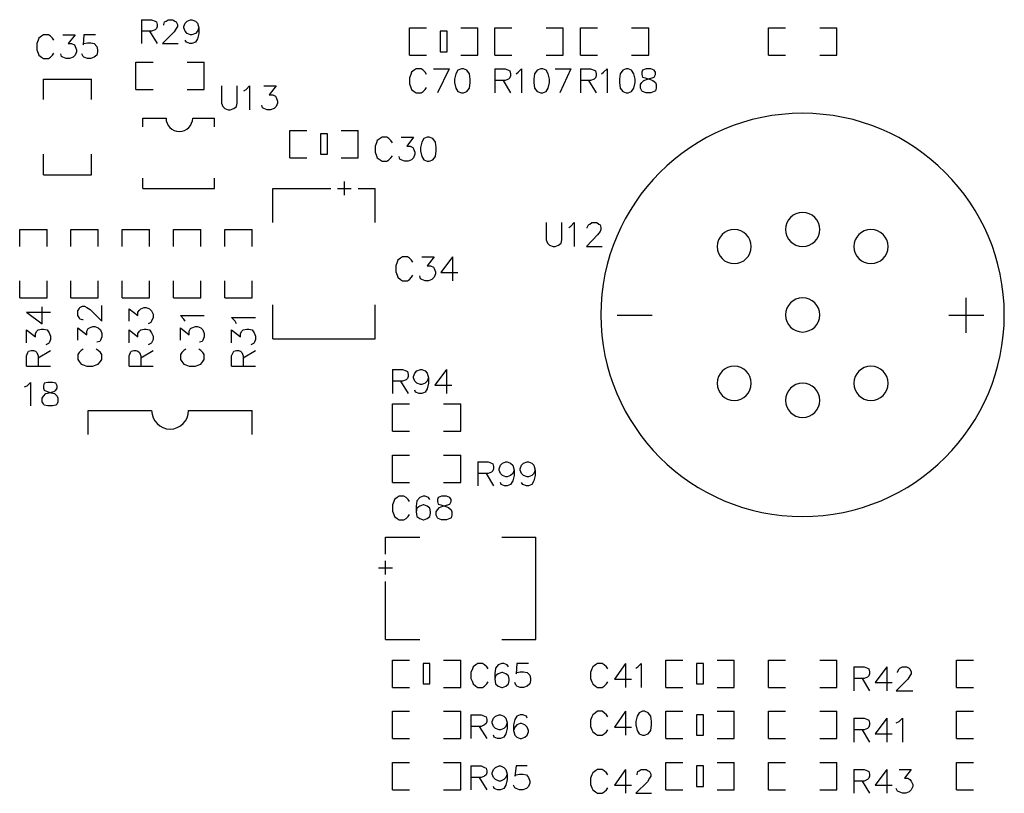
# Model space of a CAD drawing. Extents: x 38.11 to 42.78, y 50.2 to 57.
# Tile 4 of 24: x 40.18 to 41.62, y 51.38 to 52.51. Entities that reach past the tile are written whole.
import ezdxf

# ---------------------------------------------------------------- set-up
doc = ezdxf.new("R2010")
doc.units = 0
doc.layers.get('0').update_dxf_attribs({"linetype": 'CONTINUOUS'})
doc.layers.add('gto', color=1, linetype='CONTINUOUS')

# ---------------------------------------------------------------- blocks, each defined once
blk = doc.blocks.new('D92')
blk.add_lwpolyline([(-0.005, -0.015), (0.005, -0.015), (0.005, 0.015), (-0.005, 0.015)], close=True)

msp = doc.modelspace()

# ---------------------------------------------------------------- linework, layer by layer
at = {"layer": 'gto', "color": 1}
for points in [[(40.358, 52.507), (40.358, 52.472)], [(40.358, 52.507), (40.373, 52.507), (40.378, 52.505), (40.38, 52.504), (40.381, 52.5), (40.381, 52.497), (40.38, 52.494), (40.378, 52.492), (40.373, 52.49), (40.358, 52.49)], [(40.391, 52.499), (40.391, 52.5), (40.392, 52.504), (40.394, 52.505), (40.397, 52.507), (40.404, 52.507), (40.407, 52.505), (40.409, 52.504), (40.411, 52.5), (40.411, 52.497), (40.409, 52.494), (40.406, 52.489), (40.389, 52.472), (40.412, 52.472)], [(40.442, 52.495), (40.44, 52.49), (40.437, 52.487), (40.432, 52.485), (40.43, 52.485), (40.425, 52.487), (40.422, 52.49), (40.42, 52.495), (40.42, 52.497), (40.422, 52.502), (40.425, 52.505), (40.43, 52.507), (40.432, 52.507), (40.437, 52.505), (40.44, 52.502), (40.442, 52.495), (40.442, 52.487), (40.44, 52.479), (40.437, 52.474), (40.432, 52.472), (40.429, 52.472), (40.424, 52.474), (40.422, 52.477)], [(40.37, 52.49), (40.381, 52.472)], [(40.75, 52.495), (40.775, 52.495)], [(40.75, 52.455), (40.75, 52.495)], [(40.825, 52.455), (40.85, 52.455), (40.85, 52.495)], [(40.825, 52.495), (40.85, 52.495)], [(40.875, 52.495), (40.9, 52.495)], [(40.875, 52.455), (40.875, 52.495)], [(40.95, 52.455), (40.975, 52.455), (40.975, 52.495)], [(40.95, 52.495), (40.975, 52.495)], [(41, 52.495), (41.025, 52.495)], [(41, 52.455), (41, 52.495)], [(41.075, 52.455), (41.1, 52.455), (41.1, 52.495)], [(41.075, 52.495), (41.1, 52.495)], [(41.275, 52.495), (41.3, 52.495)], [(41.275, 52.455), (41.275, 52.495)], [(41.35, 52.455), (41.375, 52.455), (41.375, 52.495)], [(41.35, 52.495), (41.375, 52.495)], [(40.23, 52.477), (40.228, 52.48), (40.225, 52.483), (40.222, 52.485), (40.215, 52.485), (40.212, 52.483), (40.208, 52.48), (40.207, 52.477), (40.205, 52.472), (40.205, 52.463), (40.207, 52.458), (40.208, 52.455), (40.212, 52.452), (40.215, 52.45), (40.222, 52.45), (40.225, 52.452), (40.228, 52.455), (40.23, 52.458)], [(40.243, 52.485), (40.261, 52.485), (40.251, 52.472), (40.256, 52.472), (40.26, 52.47), (40.261, 52.468), (40.263, 52.463), (40.263, 52.46), (40.261, 52.455), (40.258, 52.452), (40.253, 52.45), (40.248, 52.45), (40.243, 52.452), (40.241, 52.453), (40.24, 52.457)], [(40.291, 52.485), (40.274, 52.485), (40.273, 52.47), (40.274, 52.472), (40.279, 52.473), (40.284, 52.473), (40.289, 52.472), (40.293, 52.468), (40.294, 52.463), (40.294, 52.46), (40.293, 52.455), (40.289, 52.452), (40.284, 52.45), (40.279, 52.45), (40.274, 52.452), (40.273, 52.453), (40.271, 52.457)], [(40.35, 52.445), (40.375, 52.445)], [(40.35, 52.405), (40.35, 52.445)], [(40.425, 52.405), (40.45, 52.405), (40.45, 52.445)], [(40.425, 52.445), (40.45, 52.445)], [(40.75, 52.455), (40.775, 52.455)], [(40.875, 52.455), (40.9, 52.455)], [(41, 52.455), (41.025, 52.455)], [(41.275, 52.455), (41.3, 52.455)], [(40.775, 52.427), (40.773, 52.43), (40.77, 52.433), (40.767, 52.435), (40.76, 52.435), (40.757, 52.433), (40.753, 52.43), (40.752, 52.427), (40.75, 52.422), (40.75, 52.413), (40.752, 52.408), (40.753, 52.405), (40.757, 52.402), (40.76, 52.4), (40.767, 52.4), (40.77, 52.402), (40.773, 52.405), (40.775, 52.408)], [(40.785, 52.435), (40.808, 52.435)], [(40.808, 52.435), (40.791, 52.4)], [(40.826, 52.435), (40.821, 52.433), (40.818, 52.428), (40.816, 52.42), (40.816, 52.415), (40.818, 52.407), (40.821, 52.402), (40.826, 52.4), (40.829, 52.4), (40.834, 52.402), (40.838, 52.407), (40.839, 52.415), (40.839, 52.42), (40.838, 52.428), (40.834, 52.433), (40.829, 52.435), (40.826, 52.435)], [(40.875, 52.435), (40.875, 52.4)], [(40.875, 52.435), (40.89, 52.435), (40.895, 52.433), (40.897, 52.432), (40.898, 52.428), (40.898, 52.425), (40.897, 52.422), (40.895, 52.42), (40.89, 52.418), (40.875, 52.418)], [(40.906, 52.428), (40.909, 52.43), (40.914, 52.435), (40.914, 52.4)], [(40.942, 52.435), (40.937, 52.433), (40.933, 52.428), (40.932, 52.42), (40.932, 52.415), (40.933, 52.407), (40.937, 52.402), (40.942, 52.4), (40.945, 52.4), (40.95, 52.402), (40.953, 52.407), (40.955, 52.415), (40.955, 52.42), (40.953, 52.428), (40.95, 52.433), (40.945, 52.435), (40.942, 52.435)], [(40.963, 52.435), (40.986, 52.435)], [(40.986, 52.435), (40.97, 52.4)], [(41, 52.435), (41, 52.4)], [(41, 52.435), (41.015, 52.435), (41.02, 52.433), (41.022, 52.432), (41.023, 52.428), (41.023, 52.425), (41.022, 52.422), (41.02, 52.42), (41.015, 52.418), (41, 52.418)], [(41.031, 52.428), (41.034, 52.43), (41.039, 52.435), (41.039, 52.4)], [(41.067, 52.435), (41.062, 52.433), (41.058, 52.428), (41.057, 52.42), (41.057, 52.415), (41.058, 52.407), (41.062, 52.402), (41.067, 52.4), (41.07, 52.4), (41.075, 52.402), (41.078, 52.407), (41.08, 52.415), (41.08, 52.42), (41.078, 52.428), (41.075, 52.433), (41.07, 52.435), (41.067, 52.435)], [(41.096, 52.435), (41.091, 52.433), (41.09, 52.43), (41.09, 52.427), (41.091, 52.423), (41.095, 52.422), (41.101, 52.42), (41.106, 52.418), (41.11, 52.415), (41.111, 52.412), (41.111, 52.407), (41.11, 52.403), (41.108, 52.402), (41.103, 52.4), (41.096, 52.4), (41.091, 52.402), (41.09, 52.403), (41.088, 52.407), (41.088, 52.412), (41.09, 52.415), (41.093, 52.418), (41.098, 52.42), (41.105, 52.422), (41.108, 52.423), (41.11, 52.427), (41.11, 52.43), (41.108, 52.433), (41.103, 52.435), (41.096, 52.435)], [(40.215, 52.42), (40.285, 52.42)], [(40.215, 52.39), (40.215, 52.42)], [(40.285, 52.39), (40.285, 52.42)], [(40.887, 52.418), (40.898, 52.4)], [(41.012, 52.418), (41.023, 52.4)], [(40.35, 52.405), (40.375, 52.405)], [(40.475, 52.41), (40.475, 52.385), (40.477, 52.38), (40.48, 52.377), (40.485, 52.375), (40.488, 52.375), (40.493, 52.377), (40.497, 52.38), (40.498, 52.385), (40.498, 52.41)], [(40.508, 52.403), (40.511, 52.405), (40.516, 52.41), (40.516, 52.375)], [(40.537, 52.41), (40.555, 52.41), (40.545, 52.397), (40.55, 52.397), (40.554, 52.395), (40.555, 52.393), (40.557, 52.388), (40.557, 52.385), (40.555, 52.38), (40.552, 52.377), (40.547, 52.375), (40.542, 52.375), (40.537, 52.377), (40.535, 52.378), (40.534, 52.382)], [(40.36, 52.363), (40.394, 52.363)], [(40.36, 52.35), (40.36, 52.363)], [(40.433, 52.363), (40.465, 52.363)], [(40.465, 52.35), (40.465, 52.363)], [(40.575, 52.305), (40.575, 52.345), (40.6, 52.345)], [(40.65, 52.345), (40.675, 52.345)], [(40.675, 52.305), (40.675, 52.345)], [(40.725, 52.327), (40.723, 52.33), (40.72, 52.333), (40.717, 52.335), (40.71, 52.335), (40.707, 52.333), (40.703, 52.33), (40.702, 52.327), (40.7, 52.322), (40.7, 52.313), (40.702, 52.308), (40.703, 52.305), (40.707, 52.302), (40.71, 52.3), (40.717, 52.3), (40.72, 52.302), (40.723, 52.305), (40.725, 52.308)], [(40.738, 52.335), (40.756, 52.335), (40.746, 52.322), (40.751, 52.322), (40.755, 52.32), (40.756, 52.318), (40.758, 52.313), (40.758, 52.31), (40.756, 52.305), (40.753, 52.302), (40.748, 52.3), (40.743, 52.3), (40.738, 52.302), (40.736, 52.303), (40.735, 52.307)], [(40.776, 52.335), (40.771, 52.333), (40.768, 52.328), (40.766, 52.32), (40.766, 52.315), (40.768, 52.307), (40.771, 52.302), (40.776, 52.3), (40.779, 52.3), (40.784, 52.302), (40.788, 52.307), (40.789, 52.315), (40.789, 52.32), (40.788, 52.328), (40.784, 52.333), (40.779, 52.335), (40.776, 52.335)], [(40.215, 52.28), (40.215, 52.31)], [(40.215, 52.28), (40.285, 52.28), (40.285, 52.31)], [(40.575, 52.305), (40.6, 52.305)], [(40.65, 52.305), (40.675, 52.305)], [(40.36, 52.26), (40.36, 52.275)], [(40.465, 52.26), (40.465, 52.275)], [(40.36, 52.26), (40.465, 52.26)], [(40.55, 52.21), (40.55, 52.26)], [(40.55, 52.26), (40.635, 52.26)], [(40.645, 52.26), (40.665, 52.26)], [(40.655, 52.25), (40.655, 52.27)], [(40.675, 52.26), (40.7, 52.26)], [(40.7, 52.21), (40.7, 52.26)], [(40.7, 52.25), (40.7, 52.26)], [(40.95, 52.21), (40.95, 52.185), (40.952, 52.18), (40.955, 52.177), (40.96, 52.175), (40.963, 52.175), (40.968, 52.177), (40.972, 52.18), (40.973, 52.185), (40.973, 52.21)], [(40.983, 52.203), (40.986, 52.205), (40.991, 52.21), (40.991, 52.175)], [(41.01, 52.202), (41.01, 52.203), (41.012, 52.207), (41.014, 52.208), (41.017, 52.21), (41.024, 52.21), (41.027, 52.208), (41.029, 52.207), (41.03, 52.203), (41.03, 52.2), (41.029, 52.197), (41.025, 52.192), (41.009, 52.175), (41.032, 52.175)], [(40.18, 52.2), (40.22, 52.2)], [(40.18, 52.175), (40.18, 52.2)], [(40.22, 52.175), (40.22, 52.2)], [(40.255, 52.175), (40.255, 52.2), (40.295, 52.2)], [(40.295, 52.175), (40.295, 52.2)], [(40.33, 52.175), (40.33, 52.2), (40.37, 52.2)], [(40.37, 52.175), (40.37, 52.2)], [(40.405, 52.2), (40.445, 52.2)], [(40.405, 52.175), (40.405, 52.2)], [(40.445, 52.175), (40.445, 52.2)], [(40.48, 52.2), (40.52, 52.2)], [(40.48, 52.175), (40.48, 52.2)], [(40.52, 52.175), (40.52, 52.2)], [(40.755, 52.152), (40.753, 52.155), (40.75, 52.158), (40.747, 52.16), (40.74, 52.16), (40.737, 52.158), (40.733, 52.155), (40.732, 52.152), (40.73, 52.147), (40.73, 52.138), (40.732, 52.133), (40.733, 52.13), (40.737, 52.127), (40.74, 52.125), (40.747, 52.125), (40.75, 52.127), (40.753, 52.13), (40.755, 52.133)], [(40.768, 52.16), (40.786, 52.16), (40.776, 52.147), (40.781, 52.147), (40.785, 52.145), (40.786, 52.143), (40.788, 52.138), (40.788, 52.135), (40.786, 52.13), (40.783, 52.127), (40.778, 52.125), (40.773, 52.125), (40.768, 52.127), (40.766, 52.128), (40.765, 52.132)], [(40.813, 52.16), (40.796, 52.137), (40.821, 52.137)], [(40.813, 52.16), (40.813, 52.125)], [(40.18, 52.1), (40.18, 52.125)], [(40.18, 52.1), (40.22, 52.1), (40.22, 52.125)], [(40.255, 52.1), (40.255, 52.125)], [(40.295, 52.1), (40.295, 52.125)], [(40.33, 52.1), (40.33, 52.125)], [(40.37, 52.1), (40.37, 52.125)], [(40.405, 52.1), (40.405, 52.125)], [(40.405, 52.1), (40.445, 52.1), (40.445, 52.125)], [(40.48, 52.1), (40.48, 52.125)], [(40.48, 52.1), (40.52, 52.1), (40.52, 52.125)], [(40.255, 52.1), (40.295, 52.1)], [(40.33, 52.1), (40.37, 52.1)], [(41.564, 52.049), (41.564, 52.1)], [(40.19, 52.079), (40.213, 52.062), (40.213, 52.087)], [(40.273, 52.068), (40.272, 52.068), (40.268, 52.069), (40.267, 52.071), (40.265, 52.074), (40.265, 52.081), (40.267, 52.084), (40.268, 52.086), (40.272, 52.088), (40.275, 52.088), (40.278, 52.086), (40.283, 52.083), (40.3, 52.066), (40.3, 52.089)], [(40.34, 52.066), (40.34, 52.084), (40.353, 52.074), (40.353, 52.079), (40.355, 52.082), (40.357, 52.084), (40.362, 52.086), (40.365, 52.086), (40.37, 52.084), (40.373, 52.081), (40.375, 52.076), (40.375, 52.071), (40.373, 52.066), (40.372, 52.064), (40.368, 52.062)], [(40.55, 52.04), (40.55, 52.09)], [(40.7, 52.04), (40.7, 52.09)], [(40.19, 52.079), (40.225, 52.079)], [(40.422, 52.066), (40.42, 52.069), (40.415, 52.074), (40.45, 52.074)], [(40.497, 52.062), (40.495, 52.066), (40.49, 52.071), (40.525, 52.071)], [(41.105, 52.074), (41.054, 52.074)], [(41.59, 52.074), (41.539, 52.074)], [(40.265, 52.038), (40.265, 52.056), (40.278, 52.046), (40.278, 52.051), (40.28, 52.055), (40.282, 52.056), (40.287, 52.058), (40.29, 52.058), (40.295, 52.056), (40.298, 52.053), (40.3, 52.048), (40.3, 52.043), (40.298, 52.038), (40.297, 52.036), (40.293, 52.035)], [(40.415, 52.038), (40.415, 52.056), (40.428, 52.046), (40.428, 52.051), (40.43, 52.055), (40.432, 52.056), (40.437, 52.058), (40.44, 52.058), (40.445, 52.056), (40.448, 52.053), (40.45, 52.048), (40.45, 52.043), (40.448, 52.038), (40.447, 52.036), (40.443, 52.035)], [(40.19, 52.034), (40.19, 52.053), (40.203, 52.043), (40.203, 52.048), (40.205, 52.051), (40.207, 52.053), (40.212, 52.054), (40.215, 52.054), (40.22, 52.053), (40.223, 52.049), (40.225, 52.044), (40.225, 52.039), (40.223, 52.034), (40.222, 52.033), (40.218, 52.031)], [(40.34, 52.034), (40.34, 52.053), (40.353, 52.043), (40.353, 52.048), (40.355, 52.051), (40.357, 52.053), (40.362, 52.054), (40.365, 52.054), (40.37, 52.053), (40.373, 52.049), (40.375, 52.044), (40.375, 52.039), (40.373, 52.034), (40.372, 52.033), (40.368, 52.031)], [(40.49, 52.034), (40.49, 52.053), (40.503, 52.043), (40.503, 52.048), (40.505, 52.051), (40.507, 52.053), (40.512, 52.054), (40.515, 52.054), (40.52, 52.053), (40.523, 52.049), (40.525, 52.044), (40.525, 52.039), (40.523, 52.034), (40.522, 52.033), (40.518, 52.031)], [(40.55, 52.04), (40.7, 52.04)], [(40.19, 52), (40.19, 52.015), (40.192, 52.02), (40.193, 52.022), (40.197, 52.023), (40.2, 52.023), (40.203, 52.022), (40.205, 52.02), (40.207, 52.015), (40.207, 52)], [(40.207, 52.012), (40.225, 52.023)], [(40.273, 52.025), (40.27, 52.023), (40.267, 52.02), (40.265, 52.017), (40.265, 52.01), (40.267, 52.007), (40.27, 52.003), (40.273, 52.002), (40.278, 52), (40.287, 52), (40.292, 52.002), (40.295, 52.003), (40.298, 52.007), (40.3, 52.01), (40.3, 52.017), (40.298, 52.02), (40.295, 52.023), (40.292, 52.025)], [(40.34, 52), (40.34, 52.015), (40.342, 52.02), (40.343, 52.022), (40.347, 52.023), (40.35, 52.023), (40.353, 52.022), (40.355, 52.02), (40.357, 52.015), (40.357, 52)], [(40.357, 52.012), (40.375, 52.023)], [(40.423, 52.025), (40.42, 52.023), (40.417, 52.02), (40.415, 52.017), (40.415, 52.01), (40.417, 52.007), (40.42, 52.003), (40.423, 52.002), (40.428, 52), (40.437, 52), (40.442, 52.002), (40.445, 52.003), (40.448, 52.007), (40.45, 52.01), (40.45, 52.017), (40.448, 52.02), (40.445, 52.023), (40.442, 52.025)], [(40.49, 52), (40.49, 52.015), (40.492, 52.02), (40.493, 52.022), (40.497, 52.023), (40.5, 52.023), (40.503, 52.022), (40.505, 52.02), (40.507, 52.015), (40.507, 52)], [(40.507, 52.012), (40.525, 52.023)], [(40.19, 52), (40.225, 52)], [(40.34, 52), (40.375, 52)], [(40.49, 52), (40.525, 52)], [(40.725, 51.995), (40.725, 51.96)], [(40.725, 51.995), (40.74, 51.995), (40.745, 51.993), (40.747, 51.992), (40.748, 51.988), (40.748, 51.985), (40.747, 51.982), (40.745, 51.98), (40.74, 51.978), (40.725, 51.978)], [(40.778, 51.983), (40.776, 51.978), (40.773, 51.975), (40.768, 51.973), (40.766, 51.973), (40.761, 51.975), (40.758, 51.978), (40.756, 51.983), (40.756, 51.985), (40.758, 51.99), (40.761, 51.993), (40.766, 51.995), (40.768, 51.995), (40.773, 51.993), (40.776, 51.99), (40.778, 51.983), (40.778, 51.975), (40.776, 51.967), (40.773, 51.962), (40.768, 51.96), (40.764, 51.96), (40.759, 51.962), (40.758, 51.965)], [(40.804, 51.995), (40.787, 51.972), (40.812, 51.972)], [(40.804, 51.995), (40.804, 51.96)], [(40.187, 51.97), (40.191, 51.971), (40.196, 51.976), (40.196, 51.942)], [(40.221, 51.976), (40.216, 51.975), (40.215, 51.971), (40.215, 51.968), (40.216, 51.965), (40.22, 51.963), (40.226, 51.961), (40.231, 51.96), (40.235, 51.956), (40.236, 51.953), (40.236, 51.948), (40.235, 51.945), (40.233, 51.943), (40.228, 51.942), (40.221, 51.942), (40.216, 51.943), (40.215, 51.945), (40.213, 51.948), (40.213, 51.953), (40.215, 51.956), (40.218, 51.96), (40.223, 51.961), (40.23, 51.963), (40.233, 51.965), (40.235, 51.968), (40.235, 51.971), (40.233, 51.975), (40.228, 51.976), (40.221, 51.976)], [(40.737, 51.978), (40.748, 51.96)], [(40.725, 51.945), (40.75, 51.945)], [(40.725, 51.905), (40.725, 51.945)], [(40.8, 51.905), (40.825, 51.905), (40.825, 51.945)], [(40.8, 51.945), (40.825, 51.945)], [(40.28, 51.935), (40.373, 51.935)], [(40.28, 51.9), (40.28, 51.935)], [(40.427, 51.935), (40.52, 51.935)], [(40.52, 51.9), (40.52, 51.935)], [(40.725, 51.905), (40.75, 51.905)], [(40.725, 51.87), (40.75, 51.87)], [(40.725, 51.83), (40.725, 51.87)], [(40.8, 51.83), (40.825, 51.83), (40.825, 51.87)], [(40.8, 51.87), (40.825, 51.87)], [(40.85, 51.86), (40.85, 51.825)], [(40.85, 51.86), (40.865, 51.86), (40.87, 51.858), (40.872, 51.857), (40.873, 51.853), (40.873, 51.85), (40.872, 51.847), (40.87, 51.845), (40.865, 51.843), (40.85, 51.843)], [(40.903, 51.848), (40.901, 51.843), (40.898, 51.84), (40.893, 51.838), (40.891, 51.838), (40.886, 51.84), (40.883, 51.843), (40.881, 51.848), (40.881, 51.85), (40.883, 51.855), (40.886, 51.858), (40.891, 51.86), (40.893, 51.86), (40.898, 51.858), (40.901, 51.855), (40.903, 51.848), (40.903, 51.84), (40.901, 51.832), (40.898, 51.827), (40.893, 51.825), (40.889, 51.825), (40.884, 51.827), (40.883, 51.83)], [(40.934, 51.848), (40.932, 51.843), (40.929, 51.84), (40.924, 51.838), (40.922, 51.838), (40.917, 51.84), (40.914, 51.843), (40.912, 51.848), (40.912, 51.85), (40.914, 51.855), (40.917, 51.858), (40.922, 51.86), (40.924, 51.86), (40.929, 51.858), (40.932, 51.855), (40.934, 51.848), (40.934, 51.84), (40.932, 51.832), (40.929, 51.827), (40.924, 51.825), (40.921, 51.825), (40.916, 51.827), (40.914, 51.83)], [(40.862, 51.843), (40.873, 51.825)], [(40.725, 51.83), (40.75, 51.83)], [(40.75, 51.802), (40.748, 51.805), (40.745, 51.808), (40.742, 51.81), (40.735, 51.81), (40.732, 51.808), (40.728, 51.805), (40.727, 51.802), (40.725, 51.797), (40.725, 51.788), (40.727, 51.783), (40.728, 51.78), (40.732, 51.777), (40.735, 51.775), (40.742, 51.775), (40.745, 51.777), (40.748, 51.78), (40.75, 51.783)], [(40.78, 51.805), (40.778, 51.808), (40.773, 51.81), (40.77, 51.81), (40.765, 51.808), (40.761, 51.803), (40.76, 51.795), (40.76, 51.787), (40.761, 51.78), (40.765, 51.777), (40.77, 51.775), (40.771, 51.775), (40.776, 51.777), (40.78, 51.78), (40.781, 51.785), (40.781, 51.787), (40.78, 51.792), (40.776, 51.795), (40.771, 51.797), (40.77, 51.797), (40.765, 51.795), (40.761, 51.792), (40.76, 51.787)], [(40.797, 51.81), (40.792, 51.808), (40.791, 51.805), (40.791, 51.802), (40.792, 51.798), (40.796, 51.797), (40.802, 51.795), (40.807, 51.793), (40.811, 51.79), (40.812, 51.787), (40.812, 51.782), (40.811, 51.778), (40.809, 51.777), (40.804, 51.775), (40.797, 51.775), (40.792, 51.777), (40.791, 51.778), (40.789, 51.782), (40.789, 51.787), (40.791, 51.79), (40.794, 51.793), (40.799, 51.795), (40.806, 51.797), (40.809, 51.798), (40.811, 51.802), (40.811, 51.805), (40.809, 51.808), (40.804, 51.81), (40.797, 51.81)], [(40.715, 51.75), (40.725, 51.75)], [(40.715, 51.75), (40.765, 51.75)], [(40.715, 51.725), (40.715, 51.75)], [(40.885, 51.6), (40.935, 51.6), (40.935, 51.75)], [(40.885, 51.75), (40.935, 51.75)], [(40.715, 51.695), (40.715, 51.715)], [(40.705, 51.705), (40.725, 51.705)], [(40.715, 51.6), (40.715, 51.685)], [(40.715, 51.6), (40.765, 51.6)], [(40.725, 51.57), (40.75, 51.57)], [(40.725, 51.53), (40.725, 51.57)], [(40.8, 51.53), (40.825, 51.53), (40.825, 51.57)], [(40.8, 51.57), (40.825, 51.57)], [(41.125, 51.53), (41.125, 51.57), (41.15, 51.57)], [(41.2, 51.57), (41.225, 51.57)], [(41.225, 51.53), (41.225, 51.57)], [(41.275, 51.57), (41.3, 51.57)], [(41.275, 51.53), (41.275, 51.57)], [(41.35, 51.53), (41.375, 51.53), (41.375, 51.57)], [(41.35, 51.57), (41.375, 51.57)], [(41.55, 51.53), (41.55, 51.57), (41.575, 51.57)], [(40.865, 51.557), (40.863, 51.56), (40.86, 51.563), (40.857, 51.565), (40.85, 51.565), (40.847, 51.563), (40.843, 51.56), (40.842, 51.557), (40.84, 51.552), (40.84, 51.543), (40.842, 51.538), (40.843, 51.535), (40.847, 51.532), (40.85, 51.53), (40.857, 51.53), (40.86, 51.532), (40.863, 51.535), (40.865, 51.538)], [(40.895, 51.56), (40.893, 51.563), (40.888, 51.565), (40.885, 51.565), (40.88, 51.563), (40.876, 51.558), (40.875, 51.55), (40.875, 51.542), (40.876, 51.535), (40.88, 51.532), (40.885, 51.53), (40.886, 51.53), (40.891, 51.532), (40.895, 51.535), (40.896, 51.54), (40.896, 51.542), (40.895, 51.547), (40.891, 51.55), (40.886, 51.552), (40.885, 51.552), (40.88, 51.55), (40.876, 51.547), (40.875, 51.542)], [(40.924, 51.565), (40.907, 51.565), (40.906, 51.55), (40.907, 51.552), (40.912, 51.553), (40.917, 51.553), (40.922, 51.552), (40.926, 51.548), (40.927, 51.543), (40.927, 51.54), (40.926, 51.535), (40.922, 51.532), (40.917, 51.53), (40.912, 51.53), (40.907, 51.532), (40.906, 51.533), (40.904, 51.537)], [(41.04, 51.557), (41.038, 51.56), (41.035, 51.563), (41.032, 51.565), (41.025, 51.565), (41.022, 51.563), (41.018, 51.56), (41.017, 51.557), (41.015, 51.552), (41.015, 51.543), (41.017, 51.538), (41.018, 51.535), (41.022, 51.532), (41.025, 51.53), (41.032, 51.53), (41.035, 51.532), (41.038, 51.535), (41.04, 51.538)], [(41.066, 51.565), (41.05, 51.542), (41.075, 51.542)], [(41.066, 51.565), (41.066, 51.53)], [(41.081, 51.558), (41.084, 51.56), (41.089, 51.565), (41.089, 51.53)], [(41.4, 51.56), (41.4, 51.525)], [(41.4, 51.56), (41.415, 51.56), (41.42, 51.558), (41.422, 51.557), (41.423, 51.553), (41.423, 51.55), (41.422, 51.547), (41.42, 51.545), (41.415, 51.543), (41.4, 51.543)], [(41.448, 51.56), (41.431, 51.537), (41.456, 51.537)], [(41.448, 51.56), (41.448, 51.525)], [(41.464, 51.552), (41.464, 51.553), (41.466, 51.557), (41.467, 51.558), (41.471, 51.56), (41.477, 51.56), (41.481, 51.558), (41.482, 51.557), (41.484, 51.553), (41.484, 51.55), (41.482, 51.547), (41.479, 51.542), (41.462, 51.525), (41.486, 51.525)], [(41.412, 51.543), (41.423, 51.525)], [(40.725, 51.53), (40.75, 51.53)], [(41.125, 51.53), (41.15, 51.53)], [(41.2, 51.53), (41.225, 51.53)], [(41.275, 51.53), (41.3, 51.53)], [(41.55, 51.53), (41.575, 51.53)], [(40.725, 51.495), (40.75, 51.495)], [(40.725, 51.455), (40.725, 51.495)], [(40.8, 51.455), (40.825, 51.455), (40.825, 51.495)], [(40.8, 51.495), (40.825, 51.495)], [(41.04, 51.487), (41.038, 51.49), (41.035, 51.493), (41.032, 51.495), (41.025, 51.495), (41.022, 51.493), (41.018, 51.49), (41.017, 51.487), (41.015, 51.482), (41.015, 51.473), (41.017, 51.468), (41.018, 51.465), (41.022, 51.462), (41.025, 51.46), (41.032, 51.46), (41.035, 51.462), (41.038, 51.465), (41.04, 51.468)], [(41.066, 51.495), (41.05, 51.472), (41.075, 51.472)], [(41.066, 51.495), (41.066, 51.46)], [(41.091, 51.495), (41.086, 51.493), (41.083, 51.488), (41.081, 51.48), (41.081, 51.475), (41.083, 51.467), (41.086, 51.462), (41.091, 51.46), (41.094, 51.46), (41.099, 51.462), (41.103, 51.467), (41.104, 51.475), (41.104, 51.48), (41.103, 51.488), (41.099, 51.493), (41.094, 51.495), (41.091, 51.495)], [(41.125, 51.495), (41.15, 51.495)], [(41.125, 51.455), (41.125, 51.495)], [(41.2, 51.455), (41.225, 51.455), (41.225, 51.495)], [(41.2, 51.495), (41.225, 51.495)], [(41.275, 51.495), (41.3, 51.495)], [(41.275, 51.455), (41.275, 51.495)], [(41.35, 51.455), (41.375, 51.455), (41.375, 51.495)], [(41.35, 51.495), (41.375, 51.495)], [(41.55, 51.455), (41.55, 51.495), (41.575, 51.495)], [(40.84, 51.49), (40.84, 51.455)], [(40.84, 51.49), (40.855, 51.49), (40.86, 51.488), (40.862, 51.487), (40.863, 51.483), (40.863, 51.48), (40.862, 51.477), (40.86, 51.475), (40.855, 51.473), (40.84, 51.473)], [(40.893, 51.478), (40.891, 51.473), (40.888, 51.47), (40.883, 51.468), (40.881, 51.468), (40.876, 51.47), (40.873, 51.473), (40.871, 51.478), (40.871, 51.48), (40.873, 51.485), (40.876, 51.488), (40.881, 51.49), (40.883, 51.49), (40.888, 51.488), (40.891, 51.485), (40.893, 51.478), (40.893, 51.47), (40.891, 51.462), (40.888, 51.457), (40.883, 51.455), (40.879, 51.455), (40.874, 51.457), (40.873, 51.46)], [(40.922, 51.485), (40.921, 51.488), (40.916, 51.49), (40.912, 51.49), (40.907, 51.488), (40.904, 51.483), (40.902, 51.475), (40.902, 51.467), (40.904, 51.46), (40.907, 51.457), (40.912, 51.455), (40.914, 51.455), (40.919, 51.457), (40.922, 51.46), (40.924, 51.465), (40.924, 51.467), (40.922, 51.472), (40.919, 51.475), (40.914, 51.477), (40.912, 51.477), (40.907, 51.475), (40.904, 51.472), (40.902, 51.467)], [(41.4, 51.485), (41.4, 51.45)], [(41.4, 51.485), (41.415, 51.485), (41.42, 51.483), (41.422, 51.482), (41.423, 51.478), (41.423, 51.475), (41.422, 51.472), (41.42, 51.47), (41.415, 51.468), (41.4, 51.468)], [(41.448, 51.485), (41.431, 51.462), (41.456, 51.462)], [(41.448, 51.485), (41.448, 51.45)], [(41.462, 51.478), (41.466, 51.48), (41.471, 51.485), (41.471, 51.45)], [(40.852, 51.473), (40.863, 51.455)], [(41.412, 51.468), (41.423, 51.45)], [(40.725, 51.455), (40.75, 51.455)], [(41.125, 51.455), (41.15, 51.455)], [(41.275, 51.455), (41.3, 51.455)], [(41.55, 51.455), (41.575, 51.455)], [(40.725, 51.42), (40.75, 51.42)], [(40.725, 51.38), (40.725, 51.42)], [(40.8, 51.38), (40.825, 51.38), (40.825, 51.42)], [(40.8, 51.42), (40.825, 51.42)], [(40.84, 51.415), (40.84, 51.38)], [(40.84, 51.415), (40.855, 51.415), (40.86, 51.413), (40.862, 51.412), (40.863, 51.408), (40.863, 51.405), (40.862, 51.402), (40.86, 51.4), (40.855, 51.398), (40.84, 51.398)], [(40.893, 51.403), (40.891, 51.398), (40.888, 51.395), (40.883, 51.393), (40.881, 51.393), (40.876, 51.395), (40.873, 51.398), (40.871, 51.403), (40.871, 51.405), (40.873, 51.41), (40.876, 51.413), (40.881, 51.415), (40.883, 51.415), (40.888, 51.413), (40.891, 51.41), (40.893, 51.403), (40.893, 51.395), (40.891, 51.387), (40.888, 51.382), (40.883, 51.38), (40.879, 51.38), (40.874, 51.382), (40.873, 51.385)], [(40.922, 51.415), (40.906, 51.415), (40.904, 51.4), (40.906, 51.402), (40.911, 51.403), (40.916, 51.403), (40.921, 51.402), (40.924, 51.398), (40.926, 51.393), (40.926, 51.39), (40.924, 51.385), (40.921, 51.382), (40.916, 51.38), (40.911, 51.38), (40.906, 51.382), (40.904, 51.383), (40.902, 51.387)], [(41.04, 51.402), (41.038, 51.405), (41.035, 51.408), (41.032, 51.41), (41.025, 51.41), (41.022, 51.408), (41.018, 51.405), (41.017, 51.402), (41.015, 51.397), (41.015, 51.388), (41.017, 51.383), (41.018, 51.38), (41.022, 51.377), (41.025, 51.375), (41.032, 51.375), (41.035, 51.377), (41.038, 51.38), (41.04, 51.383)], [(41.066, 51.41), (41.05, 51.387), (41.075, 51.387)], [(41.066, 51.41), (41.066, 51.375)], [(41.083, 51.402), (41.083, 51.403), (41.084, 51.407), (41.086, 51.408), (41.089, 51.41), (41.096, 51.41), (41.099, 51.408), (41.101, 51.407), (41.103, 51.403), (41.103, 51.4), (41.101, 51.397), (41.098, 51.392), (41.081, 51.375), (41.104, 51.375)], [(41.125, 51.42), (41.15, 51.42)], [(41.125, 51.38), (41.125, 51.42)], [(41.2, 51.38), (41.225, 51.38), (41.225, 51.42)], [(41.2, 51.42), (41.225, 51.42)], [(41.275, 51.42), (41.3, 51.42)], [(41.275, 51.38), (41.275, 51.42)], [(41.35, 51.38), (41.375, 51.38), (41.375, 51.42)], [(41.35, 51.42), (41.375, 51.42)], [(41.4, 51.41), (41.4, 51.375)], [(41.4, 51.41), (41.415, 51.41), (41.42, 51.408), (41.422, 51.407), (41.423, 51.403), (41.423, 51.4), (41.422, 51.397), (41.42, 51.395), (41.415, 51.393), (41.4, 51.393)], [(41.448, 51.41), (41.431, 51.387), (41.456, 51.387)], [(41.448, 51.41), (41.448, 51.375)], [(41.466, 51.41), (41.484, 51.41), (41.474, 51.397), (41.479, 51.397), (41.482, 51.395), (41.484, 51.393), (41.486, 51.388), (41.486, 51.385), (41.484, 51.38), (41.481, 51.377), (41.476, 51.375), (41.471, 51.375), (41.466, 51.377), (41.464, 51.378), (41.462, 51.382)], [(41.55, 51.42), (41.575, 51.42)], [(41.55, 51.38), (41.55, 51.42)], [(40.852, 51.398), (40.863, 51.38)], [(40.725, 51.38), (40.75, 51.38)], [(41.125, 51.38), (41.15, 51.38)], [(41.275, 51.38), (41.3, 51.38)], [(41.412, 51.393), (41.423, 51.375)], [(41.55, 51.38), (41.575, 51.38)]]:
    msp.add_lwpolyline(points, dxfattribs=at)
for points in [[(40.394, 52.363), (40.394, 52.363, 1), (40.433, 52.363), (40.433, 52.363)], [(41.62, 52.075), (41.62, 52.075, 1), (41.03, 52.075), (41.03, 52.075), (41.03, 52.075, 1), (41.62, 52.075), (41.62, 52.075)], [(41.35, 52.2), (41.35, 52.2, 1), (41.3, 52.2), (41.3, 52.2), (41.3, 52.2, 1), (41.35, 52.2), (41.35, 52.2)], [(41.25, 52.175), (41.25, 52.175, 1), (41.2, 52.175), (41.2, 52.175), (41.2, 52.175, 1), (41.25, 52.175), (41.25, 52.175)], [(41.45, 52.175), (41.45, 52.175, 1), (41.4, 52.175), (41.4, 52.175), (41.4, 52.175, 1), (41.45, 52.175), (41.45, 52.175)], [(41.35, 52.075), (41.35, 52.075, 1), (41.3, 52.075), (41.3, 52.075), (41.3, 52.075, 1), (41.35, 52.075), (41.35, 52.075)], [(41.25, 51.975), (41.25, 51.975, 1), (41.2, 51.975), (41.2, 51.975), (41.2, 51.975, 1), (41.25, 51.975), (41.25, 51.975)], [(41.45, 51.975), (41.45, 51.975, 1), (41.4, 51.975), (41.4, 51.975), (41.4, 51.975, 1), (41.45, 51.975), (41.45, 51.975)], [(41.35, 51.95), (41.35, 51.95, 1), (41.3, 51.95), (41.3, 51.95), (41.3, 51.95, 1), (41.35, 51.95), (41.35, 51.95)], [(40.373, 51.935), (40.373, 51.935, 1), (40.427, 51.935), (40.427, 51.935)]]:
    msp.add_lwpolyline(points, format="xyb", dxfattribs=at)

# ---------------------------------------------------------------- block references
at = {"layer": 'gto'}
for p in [(40.8, 52.475), (40.625, 52.325), (40.775, 51.55), (41.175, 51.55), (41.175, 51.475), (41.175, 51.4)]:
    msp.add_blockref('D92', p, dxfattribs=at)

doc.saveas('drawing.dxf')
